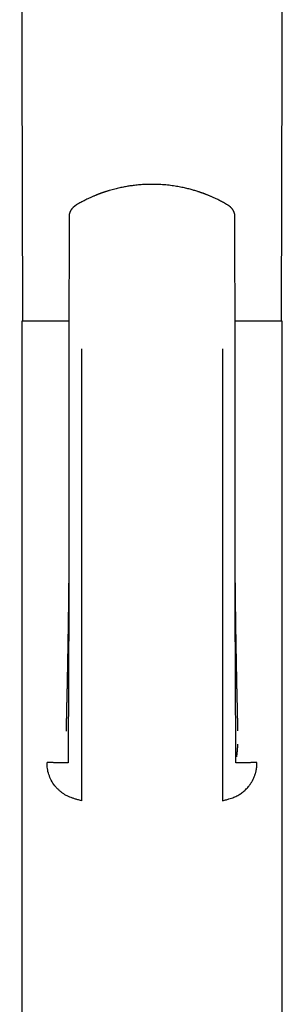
# Model space of a CAD drawing. Header units: millimetres. Extents: x 8 to 719, y 12 to 786.
# Tile 23 of 27: x 422 to 447, y 585 to 679. Entities that reach past the tile are written whole.
import ezdxf

# ---------------------------------------------------------------- set-up
doc = ezdxf.new("R2010")
doc.units = ezdxf.units.MM

msp = doc.modelspace()

# ---------------------------------------------------------------- linework, layer by layer
at = {"color": 7, "linetype": 'Continuous', "lineweight": 30}
for p, q in [((442.759, 660.322), (442.759, 660.321)), ((422.469, 650.316), (422.469, 581.186)), ((426.962, 650.316), (422.469, 650.316)), ((447.269, 650.316), (442.776, 650.316)), ((447.269, 581.186), (447.269, 650.316)), ((426.966, 647.684), (426.969, 647.684)), ((428.169, 604.638), (427.869, 604.727)), ((441.569, 604.638), (441.869, 604.727))]:
    msp.add_line(p, q, dxfattribs=at)
at = {"color": 7, "linetype": 'Continuous', "lineweight": 30, "flags": 128}
for points in [[(422.276, 755.184), (422.386, 712.437), (422.547, 650.316)], [(447.192, 650.316), (447.352, 712.433), (447.463, 755.187)]]:
    msp.add_lwpolyline(points, dxfattribs=at)
at = {"color": 7, "linetype": 'Continuous', "lineweight": 30}
for points, knots in [([(442.067, 661.395), (442, 661.435), (441.87, 661.512), (441.676, 661.621), (441.49, 661.722), (441.313, 661.815), (441.144, 661.901), (440.986, 661.978), (440.839, 662.047), (440.704, 662.109), (440.577, 662.165), (440.459, 662.217), (440.345, 662.265), (440.236, 662.31), (440.133, 662.352), (440.042, 662.388), (439.962, 662.419), (439.897, 662.443), (439.846, 662.463), (439.806, 662.478), (439.772, 662.49), (439.743, 662.501), (439.72, 662.509), (439.699, 662.517), (439.675, 662.525), (439.644, 662.537), (439.603, 662.551), (439.546, 662.571), (439.475, 662.595), (439.394, 662.623), (439.313, 662.65), (439.198, 662.687), (439.048, 662.734), (438.866, 662.789), (438.682, 662.842), (438.489, 662.894), (438.283, 662.946), (438.065, 662.998), (437.833, 663.05), (437.59, 663.099), (437.333, 663.147), (437.064, 663.192), (436.782, 663.233), (436.488, 663.27), (436.184, 663.302), (435.876, 663.327), (435.571, 663.345), (435.274, 663.357), (434.978, 663.362), (434.686, 663.361), (434.396, 663.355), (434.116, 663.342), (433.845, 663.325), (433.584, 663.304), (433.331, 663.278), (433.094, 663.25), (432.873, 663.22), (432.666, 663.189), (432.461, 663.156), (432.251, 663.118), (432.03, 663.075), (431.801, 663.026), (431.564, 662.972), (431.32, 662.912), (431.066, 662.844), (430.858, 662.784), (430.699, 662.736), (430.591, 662.703), (430.484, 662.669), (430.383, 662.635), (430.29, 662.604), (430.208, 662.576), (430.137, 662.551), (430.082, 662.532), (430.041, 662.517), (430.012, 662.506), (429.988, 662.497), (429.968, 662.49), (429.952, 662.485), (429.937, 662.479), (429.917, 662.471), (429.885, 662.46), (429.841, 662.443), (429.786, 662.422), (429.72, 662.396), (429.642, 662.366), (429.554, 662.331), (429.457, 662.291), (429.35, 662.247), (429.234, 662.197), (429.108, 662.142), (428.972, 662.08), (428.827, 662.013), (428.666, 661.936), (428.491, 661.848), (428.3, 661.75), (428.099, 661.641), (427.887, 661.523), (427.745, 661.439), (427.672, 661.395)], [0, 0, 0, 0, 0.015692, 0.030639, 0.044843, 0.058302, 0.071017, 0.082987, 0.093592, 0.103535, 0.112816, 0.121436, 0.129394, 0.137635, 0.145022, 0.151555, 0.157236, 0.162062, 0.165433, 0.168225, 0.170583, 0.172639, 0.174255, 0.175483, 0.177087, 0.179325, 0.182196, 0.1857, 0.191366, 0.197092, 0.202744, 0.208324, 0.221316, 0.233894, 0.24606, 0.259332, 0.273383, 0.288211, 0.303817, 0.3202, 0.33736, 0.355297, 0.37401, 0.393501, 0.41377, 0.434208, 0.454231, 0.473737, 0.49273, 0.512261, 0.531214, 0.549589, 0.567386, 0.584607, 0.601253, 0.617322, 0.631546, 0.645286, 0.658638, 0.672591, 0.687406, 0.703086, 0.718861, 0.735426, 0.752784, 0.770936, 0.778284, 0.785756, 0.793346, 0.800551, 0.807019, 0.812749, 0.817742, 0.821997, 0.824364, 0.826421, 0.828165, 0.829576, 0.830636, 0.831457, 0.832756, 0.835037, 0.838141, 0.84207, 0.846822, 0.852398, 0.858799, 0.865719, 0.8734, 0.881841, 0.891043, 0.901007, 0.911731, 0.923216, 0.93673, 0.951165, 0.966522, 0.9828, 1, 1, 1, 1]), ([(427.672, 661.395), (427.657, 661.386), (427.629, 661.369), (427.592, 661.345), (427.562, 661.324), (427.533, 661.304), (427.502, 661.28), (427.464, 661.25), (427.427, 661.219), (427.393, 661.189), (427.362, 661.16), (427.333, 661.131), (427.305, 661.102), (427.28, 661.074), (427.252, 661.041), (427.224, 661.006), (427.198, 660.97), (427.174, 660.936), (427.152, 660.902), (427.126, 660.859), (427.101, 660.812), (427.077, 660.763), (427.058, 660.718), (427.043, 660.678), (427.03, 660.639), (427.019, 660.603), (427.01, 660.57), (427.002, 660.537), (426.995, 660.499), (426.987, 660.449), (426.98, 660.389), (426.979, 660.345), (426.978, 660.321)], [0, 0, 0, 0, 0.0388209, 0.0716531, 0.0983946, 0.1189444, 0.1515999, 0.1861875, 0.2288877, 0.2604141, 0.2891923, 0.3253911, 0.3541152, 0.3810559, 0.4128265, 0.4497977, 0.4842457, 0.5138814, 0.5427451, 0.5784227, 0.6239597, 0.6640999, 0.6992712, 0.7321456, 0.7604256, 0.7898051, 0.8147782, 0.8363453, 0.8645134, 0.9014067, 0.9466907, 1, 1, 1, 1]), ([(442.76, 660.321), (442.759, 660.345), (442.758, 660.389), (442.752, 660.449), (442.744, 660.499), (442.736, 660.537), (442.728, 660.57), (442.72, 660.603), (442.709, 660.639), (442.696, 660.676), (442.683, 660.712), (442.667, 660.749), (442.649, 660.79), (442.627, 660.833), (442.604, 660.873), (442.583, 660.907), (442.564, 660.938), (442.542, 660.969), (442.516, 661.004), (442.488, 661.039), (442.461, 661.07), (442.436, 661.098), (442.412, 661.125), (442.387, 661.15), (442.364, 661.171), (442.345, 661.189), (442.326, 661.206), (442.304, 661.226), (442.279, 661.247), (442.257, 661.264), (442.241, 661.277), (442.228, 661.286), (442.215, 661.296), (442.199, 661.309), (442.176, 661.324), (442.147, 661.345), (442.109, 661.369), (442.082, 661.386), (442.066, 661.395)], [0, 0, 0, 0, 0.05337, 0.098684, 0.135581, 0.163731, 0.185263, 0.210212, 0.239585, 0.267864, 0.296065, 0.325419, 0.358098, 0.395143, 0.433384, 0.461076, 0.486126, 0.514914, 0.54833, 0.584419, 0.615958, 0.642331, 0.669979, 0.698812, 0.723084, 0.740173, 0.758434, 0.780743, 0.807844, 0.8314, 0.843791, 0.855549, 0.866779, 0.881059, 0.901608, 0.928349, 0.96118, 1, 1, 1, 1]), ([(426.98, 660.322), (426.98, 660.269), (426.979, 660.064), (426.978, 659.702), (426.977, 659.232), (426.976, 658.749), (426.975, 658.253), (426.974, 657.745), (426.973, 657.238), (426.972, 656.733), (426.971, 656.232), (426.97, 655.72), (426.969, 655.197), (426.969, 654.664), (426.968, 654.119), (426.967, 653.563), (426.966, 652.996), (426.965, 652.418), (426.965, 651.829), (426.964, 651.23), (426.963, 650.631), (426.963, 650.033), (426.962, 649.438), (426.962, 648.833), (426.961, 648.247), (426.961, 647.863), (426.961, 647.684)], [0, 0, 0, 0, 0.0126041, 0.0487636, 0.0859522, 0.1241702, 0.163418, 0.2036959, 0.2450042, 0.2837758, 0.3234138, 0.3639187, 0.4052907, 0.44753, 0.4906371, 0.5346121, 0.5794553, 0.6251669, 0.6717469, 0.7191955, 0.7675127, 0.8138642, 0.8609875, 0.9088822, 0.9575477, 1, 1, 1, 1]), ([(442.778, 647.686), (442.777, 648.044), (442.777, 648.794), (442.776, 649.939), (442.774, 651.125), (442.773, 652.321), (442.771, 653.527), (442.769, 654.719), (442.768, 655.898), (442.766, 657.063), (442.763, 658.236), (442.761, 659.324), (442.759, 660.02), (442.759, 660.322)], [0, 0, 0, 0, 0.085078, 0.178077, 0.271881, 0.366487, 0.461894, 0.558102, 0.649548, 0.741711, 0.834595, 0.928207, 1, 1, 1, 1]), ([(426.965, 647.686), (426.965, 647.482), (426.964, 647.079), (426.962, 646.479), (426.961, 645.891), (426.961, 645.316), (426.96, 644.752), (426.96, 644.201), (426.96, 643.663), (426.96, 643.129), (426.96, 642.599), (426.961, 642.076), (426.961, 641.566), (426.961, 641.071), (426.962, 640.589), (426.962, 640.122), (426.962, 639.669), (426.963, 639.23), (426.963, 638.805), (426.963, 638.395), (426.964, 637.999), (426.964, 637.624), (426.964, 637.269), (426.964, 636.935), (426.965, 636.612), (426.965, 636.303), (426.965, 635.87), (426.965, 635.31), (426.966, 634.621), (426.966, 633.936), (426.966, 633.254), (426.967, 632.575), (426.967, 631.793), (426.967, 631.172), (426.966, 630.716), (426.966, 630.533), (426.966, 630.359), (426.965, 630.186), (426.964, 630.016), (426.963, 629.848), (426.962, 629.695), (426.961, 629.556), (426.961, 629.431), (426.96, 629.354), (426.96, 629.317)], [0, 0, 0, 0, 0.033069, 0.065512, 0.097319, 0.128479, 0.158986, 0.188832, 0.21801, 0.246515, 0.27565, 0.304036, 0.331669, 0.358545, 0.384662, 0.410017, 0.434607, 0.458432, 0.481491, 0.503782, 0.525304, 0.54606, 0.564927, 0.583115, 0.600623, 0.617454, 0.633607, 0.671284, 0.70877, 0.74609, 0.783251, 0.820261, 0.857127, 0.911381, 0.921911, 0.931957, 0.941481, 0.950485, 0.96053, 0.969847, 0.978443, 0.986326, 0.993507, 1, 1, 1, 1]), ([(428.169, 647.686), (428.169, 646.213), (428.169, 643.267), (428.169, 638.859), (428.169, 634.462), (428.169, 630.081), (428.169, 625.962), (428.169, 622.103), (428.169, 618.503), (428.169, 615.817), (428.169, 614.032), (428.169, 613.14), (428.169, 612.251), (428.169, 611.361), (428.169, 610.495), (428.169, 609.736), (428.169, 609.092), (428.169, 608.564), (428.169, 608.097), (428.169, 607.666), (428.169, 607.304), (428.169, 607.031), (428.169, 606.929), (428.169, 606.878)], [0, 0, 0, 0, 0.100118, 0.200225, 0.300317, 0.400397, 0.500464, 0.58384, 0.667207, 0.750568, 0.771408, 0.792247, 0.813086, 0.833919, 0.854718, 0.8755, 0.891066, 0.906639, 0.922195, 0.937735, 0.958479, 0.979224, 1, 1, 1, 1]), ([(441.569, 647.686), (441.569, 647.114), (441.569, 645.97), (441.569, 644.256), (441.569, 642.543), (441.569, 640.83), (441.569, 639.117), (441.569, 637.403), (441.569, 635.735), (441.569, 634.116), (441.569, 632.546), (441.569, 630.979), (441.569, 629.419), (441.569, 627.865), (441.569, 626.345), (441.569, 624.858), (441.569, 623.405), (441.569, 621.958), (441.569, 620.615), (441.569, 619.37), (441.569, 618.221), (441.569, 617.059), (441.569, 615.941), (441.569, 614.868), (441.569, 613.837), (441.569, 613.006), (441.569, 612.379), (441.569, 611.96), (441.569, 611.54), (441.569, 611.12), (441.569, 610.705), (441.569, 610.338), (441.569, 610.02), (441.569, 609.749), (441.569, 609.484), (441.569, 609.225), (441.569, 608.975), (441.569, 608.734), (441.569, 608.505), (441.569, 608.288), (441.569, 608.087), (441.569, 607.901), (441.569, 607.731), (441.569, 607.578), (441.569, 607.442), (441.569, 607.322), (441.569, 607.208), (441.569, 607.104), (441.569, 607.011), (441.569, 606.935), (441.569, 606.897), (441.569, 606.878)], [0, 0, 0, 0, 0.038871, 0.077719, 0.116565, 0.155432, 0.194343, 0.233327, 0.272387, 0.308233, 0.344083, 0.379894, 0.415629, 0.451255, 0.486724, 0.520375, 0.553833, 0.5872, 0.620611, 0.647017, 0.673663, 0.700641, 0.728041, 0.751687, 0.775748, 0.800243, 0.809985, 0.819794, 0.829669, 0.839611, 0.84962, 0.859695, 0.866605, 0.873544, 0.880514, 0.887516, 0.894554, 0.90162, 0.908707, 0.915814, 0.922937, 0.930068, 0.937198, 0.944314, 0.951414, 0.958492, 0.965539, 0.974284, 0.982952, 0.991531, 1, 1, 1, 1]), ([(442.778, 629.317), (442.778, 629.323), (442.778, 629.335), (442.777, 629.367), (442.775, 629.408), (442.774, 629.46), (442.773, 629.522), (442.772, 629.594), (442.772, 629.674), (442.772, 629.759), (442.772, 629.848), (442.772, 629.958), (442.772, 630.091), (442.772, 630.248), (442.772, 630.431), (442.772, 630.643), (442.772, 630.885), (442.772, 631.14), (442.772, 631.409), (442.772, 631.692), (442.772, 631.99), (442.772, 632.301), (442.772, 632.625), (442.772, 632.962), (442.772, 633.313), (442.772, 633.935), (442.773, 634.826), (442.773, 635.982), (442.774, 637.14), (442.775, 638.303), (442.777, 639.473), (442.778, 640.649), (442.779, 641.562), (442.779, 642.212), (442.779, 642.597), (442.78, 642.974), (442.78, 643.345), (442.78, 643.707), (442.78, 644.061), (442.78, 644.398), (442.78, 644.717), (442.78, 645.02), (442.78, 645.309), (442.78, 645.584), (442.78, 645.845), (442.78, 646.093), (442.78, 646.299), (442.78, 646.466), (442.78, 646.598), (442.78, 646.729), (442.78, 646.863), (442.78, 647.006), (442.779, 647.16), (442.779, 647.325), (442.779, 647.502), (442.779, 647.623), (442.779, 647.686)], [0, 0, 0, 0, 0.002486, 0.005071, 0.007894, 0.01106, 0.014583, 0.018562, 0.02302, 0.027724, 0.032581, 0.037589, 0.045768, 0.054321, 0.06325, 0.075796, 0.089014, 0.102906, 0.117469, 0.133024, 0.149278, 0.166233, 0.18389, 0.202248, 0.221308, 0.241073, 0.303902, 0.366716, 0.42953, 0.492354, 0.556046, 0.619718, 0.683338, 0.704315, 0.725269, 0.745733, 0.765478, 0.785393, 0.804519, 0.822855, 0.839956, 0.856309, 0.871914, 0.886772, 0.900882, 0.914246, 0.926863, 0.934265, 0.941384, 0.948227, 0.95536, 0.963142, 0.971418, 0.98032, 0.989848, 1, 1, 1, 1]), ([(426.961, 629.89), (426.96, 629.474), (426.959, 628.527), (426.956, 627.047), (426.952, 625.447), (426.948, 623.841), (426.944, 622.428), (426.941, 621.211), (426.938, 620.192), (426.934, 619.18), (426.931, 618.176), (426.927, 617.185), (426.924, 616.208), (426.921, 615.32), (426.917, 614.519), (426.914, 613.804), (426.908, 613.1), (426.903, 612.533), (426.898, 612.1), (426.895, 611.798), (426.892, 611.502), (426.89, 611.211), (426.888, 610.928), (426.886, 610.654), (426.884, 610.397), (426.883, 610.159), (426.882, 609.94), (426.881, 609.733), (426.88, 609.541), (426.879, 609.364), (426.879, 609.203), (426.878, 609.058), (426.878, 608.93), (426.878, 608.817), (426.878, 608.715), (426.878, 608.624), (426.878, 608.544), (426.878, 608.478), (426.878, 608.423), (426.877, 608.374), (426.878, 608.334), (426.878, 608.304), (426.879, 608.287), (426.878, 608.277), (426.878, 608.273), (426.87, 608.27), (426.849, 608.267), (426.814, 608.265), (426.767, 608.262), (426.707, 608.261), (426.632, 608.26), (426.545, 608.259), (426.446, 608.26), (426.337, 608.261), (426.213, 608.262), (426.074, 608.265), (425.927, 608.269), (425.776, 608.273), (425.622, 608.277), (425.456, 608.283), (425.277, 608.289), (425.086, 608.296), (424.947, 608.302), (424.877, 608.305)], [0, 0, 0, 0, 0.037754, 0.086109, 0.134733, 0.183673, 0.232802, 0.26408, 0.295284, 0.326329, 0.357133, 0.387614, 0.417694, 0.447299, 0.469724, 0.491796, 0.51351, 0.534871, 0.544346, 0.553746, 0.563076, 0.572334, 0.581521, 0.590636, 0.599676, 0.607785, 0.615837, 0.623833, 0.631784, 0.639706, 0.64762, 0.655542, 0.663493, 0.671493, 0.679555, 0.688672, 0.697911, 0.7073, 0.716858, 0.726604, 0.739679, 0.753138, 0.767014, 0.777912, 0.789086, 0.800548, 0.812316, 0.824411, 0.836601, 0.849073, 0.861803, 0.874767, 0.88674, 0.898876, 0.911164, 0.923588, 0.936128, 0.946655, 0.957244, 0.967884, 0.978563, 0.98927, 1, 1, 1, 1]), ([(426.961, 629.893), (426.961, 629.879), (426.961, 629.847), (426.961, 629.795), (426.961, 629.736), (426.961, 629.672), (426.96, 629.61), (426.96, 629.554), (426.96, 629.508), (426.96, 629.47), (426.96, 629.436), (426.96, 629.402), (426.96, 629.359), (426.96, 629.309), (426.96, 629.25), (426.959, 629.189), (426.959, 629.127), (426.959, 629.065), (426.959, 629.008), (426.959, 628.959), (426.959, 628.919), (426.958, 628.885), (426.958, 628.847), (426.958, 628.802), (426.958, 628.752), (426.958, 628.697), (426.958, 628.637), (426.957, 628.581), (426.957, 628.53), (426.957, 628.487), (426.957, 628.451), (426.957, 628.422), (426.957, 628.396), (426.956, 628.366), (426.956, 628.328), (426.956, 628.284), (426.956, 628.232), (426.956, 628.179), (426.955, 628.126), (426.955, 628.078), (426.955, 628.035), (426.955, 627.995), (426.955, 627.947), (426.954, 627.887), (426.954, 627.812), (426.954, 627.735), (426.953, 627.662), (426.953, 627.601), (426.953, 627.551), (426.952, 627.51), (426.952, 627.475), (426.952, 627.433), (426.952, 627.374), (426.951, 627.298), (426.951, 627.22), (426.95, 627.15), (426.95, 627.086), (426.949, 627.021), (426.949, 626.952), (426.948, 626.873), (426.948, 626.789), (426.947, 626.703), (426.947, 626.631), (426.946, 626.578), (426.946, 626.542), (426.946, 626.512), (426.946, 626.481), (426.945, 626.446), (426.945, 626.405), (426.945, 626.366), (426.945, 626.328), (426.944, 626.294), (426.944, 626.259), (426.944, 626.221), (426.943, 626.185), (426.943, 626.154), (426.943, 626.131), (426.943, 626.116), (426.943, 626.103), (426.943, 626.089), (426.942, 626.064), (426.942, 626.025), (426.942, 625.97), (426.941, 625.906), (426.941, 625.831), (426.94, 625.747), (426.939, 625.669), (426.939, 625.6), (426.938, 625.54), (426.937, 625.474), (426.937, 625.399), (426.936, 625.314), (426.935, 625.243), (426.935, 625.189), (426.935, 625.158), (426.934, 625.134), (426.934, 625.112), (426.934, 625.088), (426.934, 625.057), (426.933, 625.021), (426.933, 624.969), (426.932, 624.907), (426.931, 624.838), (426.931, 624.776), (426.93, 624.718), (426.929, 624.65), (426.929, 624.571), (426.928, 624.487), (426.927, 624.411), (426.926, 624.347), (426.926, 624.296), (426.925, 624.257), (426.925, 624.231), (426.925, 624.211), (426.925, 624.193), (426.924, 624.167), (426.924, 624.133), (426.923, 624.087), (426.923, 624.033), (426.922, 623.975), (426.922, 623.924), (426.921, 623.881), (426.921, 623.844), (426.92, 623.809), (426.92, 623.772), (426.919, 623.728), (426.919, 623.678), (426.918, 623.625), (426.917, 623.561), (426.916, 623.489), (426.915, 623.413), (426.915, 623.347), (426.914, 623.294), (426.913, 623.251), (426.913, 623.214), (426.912, 623.173), (426.912, 623.126), (426.911, 623.065), (426.91, 622.996), (426.909, 622.933), (426.909, 622.882), (426.908, 622.835), (426.907, 622.777), (426.906, 622.713), (426.905, 622.648), (426.905, 622.591), (426.904, 622.545), (426.904, 622.511), (426.903, 622.482), (426.903, 622.46), (426.903, 622.44), (426.902, 622.418), (426.902, 622.388), (426.901, 622.351), (426.901, 622.294), (426.9, 622.221), (426.898, 622.139), (426.897, 622.063), (426.896, 621.987), (426.895, 621.906), (426.894, 621.819), (426.892, 621.726), (426.891, 621.646), (426.89, 621.585), (426.89, 621.547), (426.889, 621.518), (426.889, 621.493), (426.888, 621.466), (426.888, 621.427), (426.887, 621.378), (426.886, 621.322), (426.885, 621.267), (426.885, 621.209), (426.884, 621.152), (426.883, 621.097), (426.882, 621.052), (426.881, 621.012), (426.881, 620.974), (426.88, 620.932), (426.879, 620.885), (426.879, 620.83), (426.878, 620.767), (426.876, 620.7), (426.875, 620.628), (426.874, 620.556), (426.873, 620.482), (426.872, 620.406), (426.87, 620.329), (426.869, 620.25), (426.868, 620.172), (426.867, 620.098), (426.865, 620.018), (426.864, 619.928), (426.862, 619.832), (426.86, 619.736), (426.859, 619.639), (426.857, 619.539), (426.855, 619.438), (426.854, 619.341), (426.852, 619.239), (426.85, 619.14), (426.848, 619.044), (426.847, 618.956), (426.845, 618.867), (426.844, 618.782), (426.843, 618.716), (426.842, 618.666), (426.841, 618.627), (426.84, 618.58), (426.839, 618.528), (426.838, 618.475), (426.837, 618.426), (426.836, 618.372), (426.835, 618.309), (426.834, 618.238), (426.833, 618.17), (426.832, 618.103), (426.83, 618.038), (426.829, 617.971), (426.828, 617.905), (426.827, 617.835), (426.825, 617.77), (426.824, 617.712), (426.823, 617.663), (426.823, 617.614), (426.822, 617.563), (426.821, 617.511), (426.82, 617.459), (426.819, 617.399), (426.817, 617.324), (426.816, 617.242), (426.814, 617.161), (426.813, 617.086), (426.812, 617.015), (426.81, 616.957), (426.81, 616.911), (426.809, 616.872), (426.808, 616.826), (426.807, 616.775), (426.806, 616.725), (426.805, 616.68), (426.805, 616.642), (426.804, 616.609), (426.803, 616.575), (426.803, 616.534), (426.802, 616.489), (426.801, 616.446), (426.8, 616.392), (426.799, 616.325), (426.797, 616.245), (426.795, 616.163), (426.794, 616.082), (426.792, 616.004), (426.791, 615.93), (426.789, 615.859), (426.788, 615.798), (426.787, 615.749), (426.787, 615.712), (426.786, 615.674), (426.785, 615.63), (426.784, 615.582), (426.783, 615.534), (426.782, 615.488), (426.781, 615.44), (426.78, 615.394), (426.779, 615.347), (426.778, 615.301), (426.777, 615.251), (426.776, 615.198), (426.774, 615.138), (426.773, 615.08), (426.772, 615.028), (426.771, 614.987), (426.77, 614.951), (426.769, 614.921), (426.769, 614.893), (426.768, 614.862), (426.767, 614.802), (426.764, 614.715), (426.762, 614.602), (426.759, 614.484), (426.756, 614.368), (426.753, 614.247), (426.75, 614.132), (426.747, 614.018), (426.744, 613.893), (426.741, 613.752), (426.737, 613.597), (426.734, 613.445), (426.731, 613.294), (426.728, 613.147), (426.725, 613.021), (426.723, 612.91), (426.721, 612.812), (426.719, 612.718), (426.717, 612.627), (426.715, 612.539), (426.714, 612.451), (426.712, 612.356), (426.71, 612.254), (426.708, 612.15), (426.706, 612.056), (426.705, 611.968), (426.703, 611.878), (426.702, 611.787), (426.7, 611.704), (426.699, 611.637), (426.698, 611.584), (426.697, 611.542), (426.696, 611.513), (426.696, 611.494), (426.696, 611.483), (426.696, 611.471), (426.695, 611.458), (426.695, 611.443), (426.695, 611.427), (426.694, 611.41), (426.694, 611.395), (426.694, 611.382), (426.694, 611.372), (426.693, 611.363), (426.693, 611.356), (426.693, 611.348), (426.693, 611.341), (426.693, 611.331), (426.692, 611.32), (426.692, 611.311), (426.692, 611.304), (426.692, 611.299), (426.692, 611.296), (426.692, 611.297), (426.692, 611.297)], [0, 0, 0, 0, 0.002296, 0.004878, 0.007757, 0.01094, 0.014095, 0.016821, 0.018998, 0.020794, 0.022293, 0.023943, 0.025808, 0.028451, 0.031302, 0.034361, 0.037459, 0.040465, 0.043379, 0.045908, 0.047633, 0.049149, 0.05099, 0.053175, 0.055679, 0.058383, 0.061271, 0.064342, 0.066613, 0.06879, 0.070588, 0.072003, 0.073056, 0.074376, 0.076301, 0.07866, 0.080898, 0.083846, 0.086453, 0.088754, 0.090857, 0.092769, 0.09468, 0.097884, 0.101557, 0.105668, 0.109217, 0.112206, 0.114674, 0.116641, 0.118246, 0.119718, 0.12278, 0.127005, 0.130842, 0.134218, 0.137327, 0.140289, 0.143775, 0.147564, 0.151813, 0.156146, 0.160274, 0.162359, 0.164074, 0.165439, 0.16689, 0.168613, 0.170607, 0.172857, 0.17444, 0.176112, 0.177871, 0.179719, 0.18164, 0.183245, 0.18431, 0.184949, 0.185522, 0.186207, 0.187004, 0.189187, 0.191929, 0.195146, 0.198659, 0.202999, 0.20747, 0.210293, 0.213108, 0.216358, 0.22006, 0.224222, 0.228817, 0.230648, 0.232164, 0.233367, 0.234274, 0.235391, 0.236935, 0.238852, 0.240767, 0.244541, 0.247993, 0.251048, 0.253725, 0.256603, 0.26113, 0.26535, 0.2691, 0.27237, 0.274768, 0.276697, 0.278156, 0.278693, 0.279522, 0.28083, 0.282611, 0.284497, 0.287764, 0.290635, 0.293113, 0.29525, 0.297061, 0.29861, 0.300395, 0.302633, 0.305151, 0.307754, 0.310441, 0.314675, 0.318454, 0.321742, 0.324547, 0.326307, 0.328142, 0.330054, 0.332345, 0.335203, 0.339063, 0.342654, 0.344545, 0.346701, 0.349706, 0.353036, 0.35629, 0.359467, 0.361449, 0.363185, 0.364586, 0.36565, 0.366467, 0.367561, 0.369034, 0.370886, 0.373005, 0.377655, 0.381671, 0.385287, 0.389035, 0.392993, 0.397327, 0.402007, 0.406945, 0.409265, 0.411174, 0.412608, 0.413616, 0.414901, 0.416699, 0.419417, 0.422223, 0.424983, 0.427696, 0.430851, 0.433619, 0.435882, 0.437683, 0.439542, 0.44161, 0.443889, 0.446618, 0.449836, 0.453398, 0.45669, 0.46053, 0.464223, 0.46787, 0.471811, 0.475829, 0.479807, 0.483505, 0.486974, 0.491805, 0.49694, 0.501508, 0.506207, 0.511524, 0.516649, 0.521335, 0.526176, 0.532034, 0.536221, 0.540711, 0.545358, 0.5496, 0.553598, 0.555276, 0.557179, 0.559531, 0.56233, 0.565094, 0.567455, 0.569784, 0.573294, 0.576958, 0.580512, 0.583622, 0.587081, 0.590415, 0.593717, 0.597164, 0.601035, 0.603581, 0.605946, 0.608362, 0.611009, 0.613794, 0.616186, 0.619031, 0.622883, 0.627516, 0.631553, 0.635144, 0.638943, 0.642426, 0.643987, 0.645905, 0.64838, 0.651118, 0.653682, 0.656049, 0.657997, 0.659423, 0.661122, 0.663257, 0.665677, 0.667911, 0.669928, 0.673936, 0.678269, 0.682211, 0.686456, 0.690721, 0.694259, 0.697825, 0.701614, 0.703701, 0.705432, 0.707297, 0.709611, 0.712325, 0.714668, 0.717043, 0.719579, 0.722015, 0.724289, 0.726805, 0.729274, 0.731999, 0.735084, 0.738743, 0.741019, 0.743234, 0.74522, 0.746653, 0.747973, 0.749607, 0.751495, 0.757309, 0.763334, 0.769188, 0.775651, 0.781273, 0.787961, 0.793492, 0.79887, 0.807434, 0.815484, 0.823162, 0.831541, 0.839669, 0.84713, 0.852596, 0.858301, 0.86386, 0.868861, 0.874188, 0.879777, 0.884809, 0.891952, 0.899356, 0.905558, 0.911506, 0.918443, 0.926039, 0.933652, 0.94025, 0.945325, 0.949837, 0.954192, 0.955575, 0.956916, 0.958366, 0.960154, 0.962284, 0.964756, 0.967447, 0.970079, 0.972259, 0.974038, 0.975706, 0.977307, 0.97888, 0.980671, 0.982721, 0.986278, 0.989655, 0.992803, 0.995731, 0.999947, 1, 1, 1, 1]), ([(443.047, 611.301), (443.047, 611.301), (443.047, 611.301), (443.047, 611.302), (443.046, 611.306), (443.046, 611.312), (443.046, 611.32), (443.046, 611.33), (443.046, 611.34), (443.045, 611.351), (443.045, 611.362), (443.045, 611.375), (443.045, 611.391), (443.044, 611.413), (443.044, 611.441), (443.043, 611.472), (443.042, 611.503), (443.042, 611.534), (443.041, 611.567), (443.04, 611.601), (443.04, 611.631), (443.039, 611.66), (443.039, 611.686), (443.038, 611.717), (443.038, 611.753), (443.037, 611.797), (443.036, 611.844), (443.035, 611.891), (443.034, 611.931), (443.034, 611.965), (443.033, 611.994), (443.033, 612.025), (443.032, 612.058), (443.031, 612.098), (443.03, 612.143), (443.03, 612.195), (443.028, 612.253), (443.027, 612.313), (443.026, 612.389), (443.024, 612.478), (443.022, 612.584), (443.02, 612.692), (443.018, 612.8), (443.016, 612.909), (443.014, 613.017), (443.011, 613.12), (443.009, 613.216), (443.007, 613.308), (443.005, 613.403), (443.003, 613.498), (443.001, 613.596), (442.999, 613.703), (442.996, 613.812), (442.994, 613.914), (442.992, 614.002), (442.99, 614.079), (442.988, 614.146), (442.987, 614.209), (442.985, 614.273), (442.983, 614.344), (442.981, 614.414), (442.98, 614.481), (442.978, 614.547), (442.976, 614.617), (442.975, 614.693), (442.973, 614.767), (442.971, 614.84), (442.969, 614.91), (442.968, 614.978), (442.966, 615.04), (442.965, 615.094), (442.964, 615.143), (442.963, 615.192), (442.962, 615.243), (442.961, 615.294), (442.959, 615.349), (442.958, 615.406), (442.957, 615.469), (442.956, 615.531), (442.954, 615.604), (442.952, 615.686), (442.951, 615.776), (442.949, 615.86), (442.947, 615.944), (442.946, 616.028), (442.944, 616.1), (442.943, 616.167), (442.942, 616.232), (442.94, 616.303), (442.939, 616.373), (442.938, 616.441), (442.936, 616.51), (442.935, 616.581), (442.934, 616.64), (442.933, 616.69), (442.932, 616.734), (442.931, 616.779), (442.931, 616.822), (442.93, 616.858), (442.929, 616.89), (442.929, 616.924), (442.928, 616.965), (442.927, 617.01), (442.926, 617.063), (442.925, 617.121), (442.924, 617.183), (442.923, 617.245), (442.922, 617.307), (442.92, 617.369), (442.919, 617.429), (442.918, 617.488), (442.917, 617.544), (442.916, 617.589), (442.916, 617.619), (442.915, 617.644), (442.915, 617.674), (442.914, 617.719), (442.913, 617.773), (442.912, 617.83), (442.911, 617.878), (442.91, 617.917), (442.91, 617.951), (442.909, 617.988), (442.908, 618.036), (442.907, 618.092), (442.906, 618.152), (442.905, 618.209), (442.904, 618.28), (442.902, 618.361), (442.901, 618.451), (442.899, 618.518), (442.898, 618.567), (442.898, 618.601), (442.897, 618.639), (442.896, 618.685), (442.895, 618.733), (442.894, 618.791), (442.893, 618.856), (442.892, 618.931), (442.891, 619.005), (442.889, 619.075), (442.888, 619.144), (442.887, 619.21), (442.886, 619.28), (442.884, 619.352), (442.883, 619.424), (442.882, 619.489), (442.881, 619.543), (442.88, 619.588), (442.88, 619.624), (442.879, 619.66), (442.878, 619.698), (442.878, 619.749), (442.877, 619.811), (442.875, 619.88), (442.874, 619.948), (442.873, 620.011), (442.872, 620.068), (442.871, 620.118), (442.871, 620.162), (442.87, 620.205), (442.869, 620.251), (442.868, 620.302), (442.867, 620.357), (442.866, 620.417), (442.865, 620.481), (442.864, 620.544), (442.863, 620.603), (442.863, 620.656), (442.862, 620.705), (442.861, 620.755), (442.86, 620.809), (442.859, 620.87), (442.858, 620.932), (442.857, 620.987), (442.857, 621.028), (442.856, 621.055), (442.856, 621.077), (442.855, 621.099), (442.855, 621.13), (442.854, 621.17), (442.854, 621.22), (442.853, 621.28), (442.852, 621.354), (442.85, 621.436), (442.849, 621.512), (442.848, 621.575), (442.847, 621.633), (442.846, 621.701), (442.845, 621.762), (442.845, 621.814), (442.844, 621.854), (442.844, 621.889), (442.843, 621.917), (442.843, 621.94), (442.842, 621.965), (442.842, 621.997), (442.841, 622.037), (442.841, 622.082), (442.84, 622.128), (442.84, 622.172), (442.839, 622.215), (442.838, 622.259), (442.838, 622.303), (442.837, 622.341), (442.837, 622.375), (442.836, 622.405), (442.836, 622.435), (442.835, 622.478), (442.834, 622.534), (442.834, 622.604), (442.833, 622.675), (442.832, 622.745), (442.831, 622.81), (442.83, 622.874), (442.829, 622.94), (442.828, 623.011), (442.827, 623.089), (442.826, 623.162), (442.825, 623.225), (442.825, 623.271), (442.824, 623.307), (442.824, 623.335), (442.824, 623.364), (442.823, 623.403), (442.823, 623.448), (442.822, 623.497), (442.821, 623.546), (442.821, 623.595), (442.82, 623.644), (442.82, 623.69), (442.819, 623.729), (442.819, 623.759), (442.819, 623.782), (442.818, 623.805), (442.818, 623.833), (442.818, 623.871), (442.817, 623.921), (442.816, 623.981), (442.816, 624.043), (442.815, 624.1), (442.814, 624.152), (442.814, 624.202), (442.813, 624.257), (442.813, 624.32), (442.812, 624.381), (442.811, 624.438), (442.811, 624.488), (442.81, 624.539), (442.81, 624.585), (442.809, 624.622), (442.809, 624.649), (442.809, 624.67), (442.809, 624.691), (442.808, 624.716), (442.808, 624.749), (442.808, 624.789), (442.807, 624.831), (442.807, 624.872), (442.806, 624.911), (442.806, 624.961), (442.805, 625.021), (442.805, 625.093), (442.804, 625.164), (442.803, 625.24), (442.802, 625.323), (442.802, 625.409), (442.801, 625.483), (442.8, 625.542), (442.8, 625.582), (442.8, 625.618), (442.799, 625.655), (442.799, 625.699), (442.799, 625.75), (442.798, 625.806), (442.798, 625.862), (442.797, 625.923), (442.797, 625.989), (442.796, 626.057), (442.796, 626.116), (442.795, 626.171), (442.795, 626.226), (442.794, 626.278), (442.794, 626.324), (442.794, 626.363), (442.793, 626.405), (442.793, 626.447), (442.793, 626.486), (442.792, 626.518), (442.792, 626.543), (442.792, 626.563), (442.792, 626.586), (442.792, 626.618), (442.791, 626.661), (442.791, 626.709), (442.791, 626.761), (442.79, 626.815), (442.79, 626.871), (442.79, 626.919), (442.789, 626.956), (442.789, 626.982), (442.789, 627.003), (442.789, 627.022), (442.789, 627.044), (442.789, 627.072), (442.788, 627.107), (442.788, 627.145), (442.788, 627.193), (442.788, 627.244), (442.787, 627.298), (442.787, 627.343), (442.787, 627.382), (442.787, 627.418), (442.786, 627.457), (442.786, 627.503), (442.786, 627.561), (442.785, 627.626), (442.785, 627.692), (442.785, 627.754), (442.784, 627.811), (442.784, 627.864), (442.784, 627.908), (442.784, 627.939), (442.784, 627.966), (442.784, 627.996), (442.783, 628.035), (442.783, 628.079), (442.783, 628.137), (442.783, 628.202), (442.782, 628.272), (442.782, 628.337), (442.782, 628.399), (442.781, 628.462), (442.781, 628.528), (442.781, 628.598), (442.781, 628.661), (442.78, 628.717), (442.78, 628.763), (442.78, 628.811), (442.78, 628.857), (442.78, 628.897), (442.78, 628.929), (442.78, 628.953), (442.78, 628.976), (442.78, 629.004), (442.779, 629.039), (442.779, 629.078), (442.779, 629.119), (442.779, 629.16), (442.779, 629.203), (442.779, 629.246), (442.779, 629.291), (442.779, 629.332), (442.778, 629.367), (442.778, 629.394), (442.778, 629.415), (442.778, 629.434), (442.778, 629.456), (442.778, 629.484), (442.778, 629.529), (442.778, 629.587), (442.778, 629.656), (442.778, 629.72), (442.778, 629.784), (442.777, 629.849), (442.777, 629.892), (442.777, 629.915)], [0, 0, 0, 0, 0.000857, 0.00387, 0.006435, 0.009362, 0.012418, 0.015489, 0.018379, 0.020816, 0.023279, 0.025805, 0.028563, 0.031859, 0.036833, 0.041219, 0.044806, 0.048679, 0.052505, 0.055961, 0.059376, 0.061856, 0.06432, 0.067003, 0.070252, 0.074037, 0.07823, 0.081964, 0.085029, 0.087445, 0.089579, 0.091589, 0.094044, 0.096777, 0.09985, 0.103318, 0.107212, 0.111305, 0.11511, 0.12151, 0.12784, 0.134428, 0.140632, 0.146463, 0.152953, 0.158867, 0.163556, 0.168709, 0.173847, 0.178842, 0.1839, 0.189391, 0.195713, 0.200812, 0.205319, 0.209267, 0.212723, 0.215688, 0.21894, 0.222744, 0.226552, 0.229813, 0.23326, 0.236781, 0.240735, 0.245027, 0.248359, 0.252119, 0.256016, 0.259055, 0.261784, 0.264418, 0.266793, 0.269429, 0.272414, 0.274772, 0.277995, 0.28145, 0.284547, 0.287621, 0.292956, 0.297294, 0.301577, 0.305913, 0.310208, 0.314457, 0.316982, 0.320447, 0.324433, 0.32791, 0.33109, 0.334898, 0.338464, 0.341874, 0.343972, 0.34618, 0.34856, 0.350836, 0.352717, 0.354041, 0.355755, 0.357912, 0.360317, 0.362553, 0.365985, 0.369057, 0.372065, 0.375372, 0.378504, 0.381522, 0.384467, 0.387547, 0.390021, 0.39115, 0.392206, 0.393745, 0.395812, 0.398982, 0.401906, 0.404419, 0.406279, 0.407786, 0.409631, 0.411861, 0.415133, 0.418099, 0.42085, 0.423813, 0.428781, 0.433177, 0.437352, 0.438936, 0.440563, 0.442508, 0.444801, 0.447396, 0.449805, 0.453509, 0.457273, 0.461043, 0.464668, 0.467956, 0.471388, 0.474703, 0.47847, 0.482224, 0.485507, 0.488336, 0.490344, 0.492186, 0.493864, 0.495709, 0.497962, 0.501426, 0.505026, 0.508421, 0.511609, 0.514497, 0.516979, 0.519122, 0.521163, 0.523453, 0.525991, 0.528758, 0.531751, 0.53497, 0.538307, 0.541259, 0.54387, 0.546169, 0.548627, 0.55131, 0.554352, 0.557762, 0.560565, 0.56261, 0.563859, 0.564691, 0.56581, 0.567232, 0.569296, 0.571789, 0.574753, 0.578198, 0.582927, 0.586996, 0.589477, 0.592381, 0.595734, 0.599529, 0.601508, 0.603587, 0.605431, 0.606778, 0.607721, 0.608898, 0.61043, 0.612526, 0.614916, 0.6172, 0.619351, 0.621369, 0.623751, 0.625915, 0.627835, 0.629503, 0.630917, 0.632286, 0.63402, 0.63723, 0.640712, 0.644352, 0.647909, 0.651129, 0.654074, 0.657405, 0.660844, 0.664627, 0.668981, 0.671719, 0.674091, 0.675825, 0.676955, 0.678297, 0.680206, 0.682659, 0.68505, 0.687456, 0.689877, 0.692314, 0.69473, 0.696751, 0.698153, 0.699144, 0.700121, 0.701537, 0.703392, 0.705641, 0.709069, 0.712169, 0.714936, 0.717502, 0.719792, 0.722465, 0.725607, 0.729068, 0.731534, 0.734033, 0.736566, 0.739083, 0.740747, 0.742061, 0.743025, 0.743889, 0.745142, 0.746783, 0.748811, 0.750961, 0.752991, 0.754903, 0.756696, 0.76041, 0.763838, 0.767283, 0.770956, 0.775091, 0.779476, 0.783662, 0.786072, 0.788072, 0.78964, 0.791338, 0.793519, 0.796131, 0.798944, 0.801702, 0.804404, 0.808029, 0.811431, 0.814356, 0.816821, 0.819459, 0.822544, 0.824348, 0.826274, 0.82832, 0.830484, 0.832471, 0.834043, 0.835241, 0.836079, 0.83701, 0.838659, 0.840805, 0.843269, 0.845827, 0.848478, 0.851223, 0.853997, 0.855482, 0.856745, 0.857787, 0.858608, 0.859568, 0.860937, 0.862729, 0.864723, 0.866573, 0.869719, 0.872311, 0.874434, 0.876357, 0.8781, 0.879707, 0.881998, 0.884856, 0.888204, 0.89166, 0.894465, 0.897306, 0.900076, 0.902232, 0.903699, 0.904696, 0.906149, 0.908068, 0.91041, 0.912726, 0.916547, 0.919911, 0.923016, 0.925981, 0.929031, 0.932232, 0.935655, 0.939293, 0.941511, 0.943789, 0.946128, 0.948495, 0.950505, 0.952044, 0.953063, 0.954055, 0.95541, 0.95713, 0.95918, 0.96114, 0.963158, 0.965233, 0.967365, 0.969554, 0.97169, 0.973445, 0.974702, 0.97562, 0.976407, 0.97748, 0.978851, 0.980519, 0.983975, 0.987292, 0.990409, 0.993344, 0.996478, 1, 1, 1, 1]), ([(444.861, 608.305), (444.801, 608.302), (444.682, 608.297), (444.516, 608.291), (444.358, 608.285), (444.21, 608.28), (444.072, 608.276), (443.942, 608.272), (443.814, 608.269), (443.69, 608.266), (443.571, 608.263), (443.463, 608.261), (443.364, 608.26), (443.276, 608.26), (443.194, 608.259), (443.119, 608.26), (443.053, 608.26), (442.997, 608.262), (442.952, 608.263), (442.916, 608.265), (442.889, 608.268), (442.871, 608.27), (442.862, 608.272), (442.86, 608.275), (442.86, 608.279), (442.86, 608.287), (442.86, 608.3), (442.861, 608.319), (442.861, 608.346), (442.861, 608.382), (442.861, 608.424), (442.861, 608.47), (442.861, 608.52), (442.861, 608.578), (442.861, 608.644), (442.861, 608.718), (442.861, 608.801), (442.861, 608.892), (442.86, 608.993), (442.86, 609.106), (442.86, 609.23), (442.859, 609.365), (442.859, 609.511), (442.858, 609.668), (442.857, 609.836), (442.857, 610.012), (442.856, 610.197), (442.854, 610.392), (442.853, 610.598), (442.852, 610.814), (442.85, 611.035), (442.848, 611.262), (442.846, 611.492), (442.844, 611.727), (442.842, 611.965), (442.838, 612.295), (442.834, 612.72), (442.829, 613.239), (442.825, 613.826), (442.821, 614.482), (442.818, 615.208), (442.816, 615.945), (442.813, 616.741), (442.81, 617.596), (442.806, 618.509), (442.803, 619.431), (442.8, 620.361), (442.797, 621.296), (442.794, 622.366), (442.791, 623.571), (442.788, 624.907), (442.784, 626.24), (442.782, 627.568), (442.779, 628.791), (442.778, 629.572), (442.777, 629.912)], [0, 0, 0, 0, 0.009192, 0.018368, 0.027525, 0.036657, 0.045757, 0.054817, 0.06383, 0.07428, 0.084653, 0.094936, 0.105118, 0.115191, 0.12515, 0.136158, 0.146999, 0.15766, 0.168126, 0.178381, 0.18841, 0.197659, 0.206717, 0.215595, 0.224298, 0.232832, 0.24346, 0.25384, 0.263988, 0.273918, 0.283643, 0.291153, 0.298557, 0.305863, 0.313084, 0.320234, 0.326953, 0.333628, 0.340264, 0.346873, 0.353468, 0.360058, 0.366655, 0.373269, 0.379911, 0.38659, 0.393307, 0.400064, 0.407228, 0.41444, 0.421699, 0.429002, 0.436349, 0.443742, 0.451179, 0.458662, 0.47449, 0.490515, 0.506737, 0.528775, 0.551167, 0.573887, 0.5969, 0.624633, 0.652675, 0.680965, 0.709441, 0.738038, 0.766692, 0.807525, 0.848247, 0.888764, 0.929067, 0.969205, 1, 1, 1, 1]), ([(442.937, 608.852), (442.938, 608.853), (442.938, 608.854), (442.939, 608.86), (442.94, 608.868), (442.941, 608.876), (442.942, 608.887), (442.944, 608.901), (442.946, 608.916), (442.948, 608.932), (442.949, 608.945), (442.95, 608.957), (442.952, 608.968), (442.955, 608.995), (442.96, 609.038), (442.966, 609.099), (442.974, 609.169), (442.981, 609.244), (442.989, 609.322), (442.999, 609.434), (443.012, 609.581), (443.022, 609.727), (443.029, 609.832), (443.033, 609.895), (443.035, 609.943), (443.037, 609.98), (443.039, 610.006), (443.04, 610.028), (443.04, 610.043), (443.041, 610.053), (443.041, 610.057), (443.041, 610.057), (443.041, 610.056)], [0, 0, 0, 0, 0.068438, 0.106469, 0.146133, 0.186732, 0.222038, 0.250734, 0.273122, 0.286157, 0.296574, 0.301142, 0.30552, 0.314543, 0.342283, 0.375466, 0.414128, 0.45724, 0.500577, 0.543688, 0.644422, 0.743925, 0.78454, 0.821479, 0.855325, 0.879127, 0.901969, 0.924262, 0.946438, 0.968933, 0.992158, 1, 1, 1, 1]), ([(427.291, 604.91), (427.125, 604.972), (426.797, 605.095), (426.429, 605.32), (426.159, 605.526), (425.968, 605.697), (425.789, 605.882), (425.547, 606.172), (425.278, 606.576), (425.039, 607.129), (424.896, 607.709), (424.883, 608.108), (424.877, 608.305)], [0, 0, 0, 0, 0.127782, 0.252442, 0.314117, 0.375606, 0.437115, 0.498847, 0.642797, 0.77029, 0.886942, 1, 1, 1, 1]), ([(442.448, 604.909), (442.517, 604.934), (442.653, 604.983), (442.85, 605.069), (443.037, 605.164), (443.216, 605.268), (443.387, 605.381), (443.549, 605.504), (443.703, 605.636), (443.85, 605.778), (443.988, 605.928), (444.096, 606.059), (444.175, 606.164), (444.229, 606.239), (444.281, 606.316), (444.33, 606.392), (444.377, 606.47), (444.422, 606.548), (444.476, 606.647), (444.536, 606.77), (444.6, 606.918), (444.65, 607.047), (444.687, 607.156), (444.714, 607.244), (444.739, 607.332), (444.762, 607.42), (444.782, 607.508), (444.8, 607.596), (444.819, 607.706), (444.838, 607.838), (444.853, 607.994), (444.861, 608.149), (444.861, 608.253), (444.861, 608.305)], [0, 0, 0, 0, 0.052545, 0.104271, 0.155267, 0.205626, 0.255445, 0.304823, 0.353863, 0.40267, 0.451349, 0.500008, 0.521915, 0.543445, 0.564609, 0.58542, 0.60589, 0.626033, 0.645863, 0.68145, 0.716131, 0.750011, 0.769329, 0.78832, 0.807008, 0.825416, 0.843569, 0.861492, 0.879213, 0.909817, 0.940042, 0.970048, 1, 1, 1, 1]), ([(428.169, 606.878), (428.169, 606.828), (428.169, 606.732), (428.169, 606.646), (428.169, 606.49), (428.169, 606.276), (428.169, 606.056), (428.169, 605.856), (428.169, 605.609), (428.169, 605.312), (428.169, 604.981), (428.169, 604.752), (428.169, 604.638)], [0, 0, 0, 0, 0.210823, 0.404628, 0.577574, 0.693787, 0.748434, 0.801209, 0.85243, 0.902333, 0.951441, 1, 1, 1, 1]), ([(441.569, 606.878), (441.569, 606.848), (441.569, 606.788), (441.569, 606.739), (441.569, 606.688), (441.569, 606.63), (441.569, 606.551), (441.569, 606.458), (441.569, 606.346), (441.569, 606.231), (441.569, 606.109), (441.569, 605.988), (441.569, 605.861), (441.569, 605.73), (441.569, 605.6), (441.569, 605.458), (441.569, 605.306), (441.569, 605.144), (441.569, 604.978), (441.569, 604.809), (441.569, 604.695), (441.569, 604.638)], [0, 0, 0, 0, 0.107221, 0.210735, 0.309963, 0.404438, 0.493661, 0.577339, 0.636709, 0.693587, 0.730242, 0.765996, 0.800996, 0.826793, 0.852259, 0.87739, 0.902236, 0.926899, 0.951401, 0.975749, 1, 1, 1, 1]), ([(441.869, 604.727), (441.979, 604.761), (442.175, 604.821), (442.364, 604.882), (442.448, 604.909)], [0, 0, 0, 0, 0.559977, 1, 1, 1, 1])]:
    msp.add_open_spline(points, degree=3, knots=knots, dxfattribs=at)
msp.add_open_spline([(427.869, 604.727), (427.771, 604.757), (427.576, 604.818), (427.386, 604.879), (427.291, 604.91)], degree=3, dxfattribs=at)

doc.saveas('drawing.dxf')
